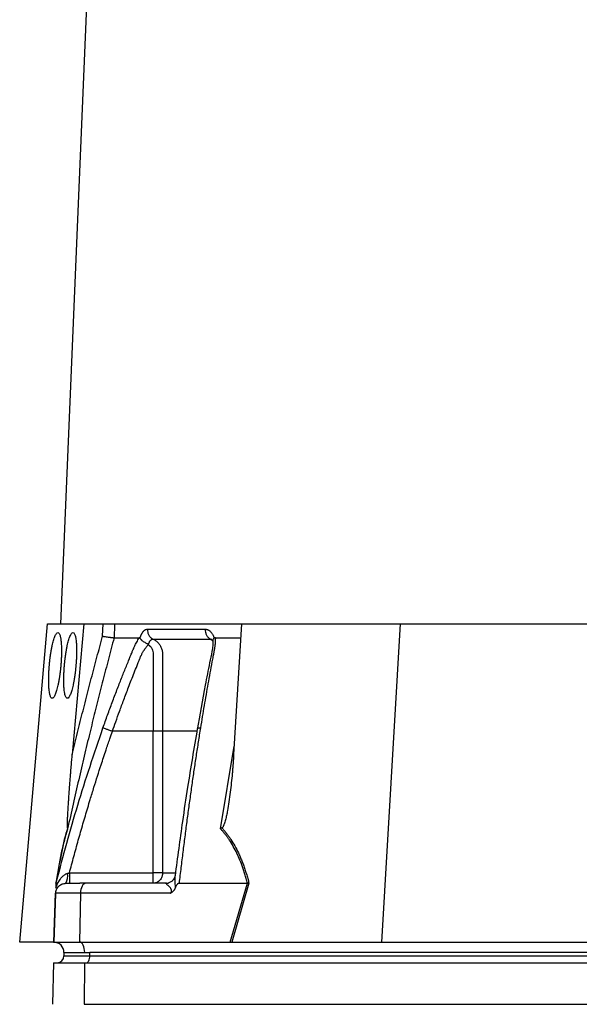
# Model space of a CAD drawing. Extents: x 99 to 1386, y 21 to 2104.
# Tile 13 of 20: x 846 to 1008, y 545 to 829. Entities that reach past the tile are written whole.
import ezdxf

# ---------------------------------------------------------------- set-up
doc = ezdxf.new("R2010")
doc.units = 0
doc.layers.get('0').update_dxf_attribs({"linetype": 'CONTINUOUS'})

msp = doc.modelspace()

# ---------------------------------------------------------------- linework, layer by layer
at = {"color": 7, "linetype": 'CONTINUOUS'}
for p, q in [((889.01, 1396.63), (857.77, 654.68)), ((845.99, 562.68), (854.04, 654.68)), ((854.04, 654.68), (864.49, 654.68)), ((864.49, 654.68), (861.19, 616.89)), ((864.49, 654.68), (870.1, 654.68)), ((869.97, 651.13), (870.1, 654.68)), ((873.42, 654.68), (910.1, 654.68)), ((910.1, 654.68), (907.87, 616.89)), ((910.1, 654.68), (956.03, 654.68)), ((956.03, 654.68), (950.62, 562.68)), ((956.03, 654.68), (1013.78, 654.68)), ((880.77, 650.55), (880.81, 650.68)), ((901.8, 649.73), (901.17, 650.29)), ((902.57, 650.68), (909.86, 650.68)), ((884.62, 623.68), (872.82, 623.68)), ((884.62, 582.68), (884.62, 623.68)), ((887.31, 623.68), (887.31, 582.68)), ((904.05, 595.44), (908.01, 619.33)), ((860.36, 582.68), (884.62, 582.68)), ((884.62, 579.68), (884.62, 582.68)), ((887.31, 582.68), (884.62, 582.68)), ((887.31, 582.68), (890.88, 582.68)), ((856.48, 579.68), (856.64, 580.25)), ((856.57, 580), (856.48, 579.66)), ((888.4, 579.68), (865.08, 579.68)), ((892.08, 579.68), (911.82, 579.68)), ((906.9, 562.68), (911.83, 579.68)), ((912.3, 579.71), (907.37, 562.68)), ((911.83, 579.68), (911.82, 579.68)), ((856.32, 576.62), (855.83, 562.68)), ((855.88, 562.68), (856.38, 576.79)), ((863.58, 576.79), (856.38, 576.79)), ((863.58, 576.79), (863.33, 562.68)), ((889.61, 576.79), (863.58, 576.79)), ((855.78, 562.68), (845.99, 562.68)), ((855.78, 562.68), (855.83, 562.68)), ((855.88, 562.68), (863.33, 562.68)), ((863.33, 562.68), (906.9, 562.68)), ((907.37, 562.68), (907.61, 562.68)), ((907.61, 562.68), (950.62, 562.68)), ((950.62, 562.68), (1011.15, 562.68)), ((858.78, 559.68), (858.78, 558.68)), ((858.78, 558.68), (866.28, 558.68)), ((864.78, 559.68), (866.28, 559.68)), ((1108.28, 559.68), (866.28, 559.68)), ((866.28, 558.68), (866.28, 559.68)), ((866.28, 558.68), (1108.28, 558.68)), ((855.73, 556.68), (855.52, 544.68)), ((855.73, 556.68), (864.75, 556.68)), ((864.75, 556.68), (864.65, 544.68)), ((864.75, 556.68), (1106.75, 556.68)), ((864.65, 544.68), (1106.65, 544.68))]:
    msp.add_line(p, q, dxfattribs=at)
at = {"color": 7, "linetype": 'CONTINUOUS', "flags": 128}
for points in [[(865.08, 579.68), (864.79, 579.63), (864.51, 579.47), (864.26, 579.2), (864.03, 578.84), (863.85, 578.41), (863.71, 577.9), (863.61, 577.36), (863.58, 576.79)], [(888.4, 579.68), (888.93, 579.74), (889, 579.75)], [(864.78, 559.68), (864.75, 560.26), (864.67, 560.81), (864.54, 561.32), (864.36, 561.77), (864.14, 562.14), (863.89, 562.43), (863.62, 562.61), (863.33, 562.68)], [(865.28, 556.68), (865.47, 556.72), (865.66, 556.84), (865.83, 557.02), (865.99, 557.27), (866.11, 557.57), (866.2, 557.92), (866.26, 558.29), (866.28, 558.68)]]:
    msp.add_lwpolyline(points, dxfattribs=at)
at = {"color": 7, "linetype": 'CONTINUOUS'}
for centre, radius, start, end in [((854.88, 581.88), 5, 333.9402, 7.8236), ((855.78, 559.68), 3, 0, 88), ((856.78, 558.68), 2, 270, 0)]:
    msp.add_arc(centre, radius, start, end, dxfattribs=at)
for points, knots in [([(854.56, 642.68), (854.57, 642.79), (854.59, 642.99), (854.62, 643.3), (854.65, 643.61), (854.68, 643.91), (854.72, 644.21), (854.75, 644.51), (854.79, 644.8), (854.82, 645.09), (854.86, 645.38), (854.9, 645.66), (854.94, 645.93), (854.98, 646.2), (855.03, 646.47), (855.07, 646.73), (855.11, 646.98), (855.16, 647.23), (855.2, 647.47), (855.25, 647.71), (855.29, 647.94), (855.34, 648.17), (855.49, 648.87), (855.76, 649.96), (856.18, 651.17), (856.62, 651.99), (857.05, 652.28), (857.43, 652), (857.67, 651.37), (857.81, 650.71), (857.89, 650.23), (857.98, 649.48), (858.06, 648.32), (858.09, 646.88), (858.06, 645.63), (858.02, 644.8), (858, 644.25), (857.96, 643.71), (857.92, 643.19), (857.9, 642.85), (857.88, 642.68)], [0, 0, 0, 0, 0.010446, 0.020823, 0.031131, 0.041369, 0.051537, 0.061637, 0.071667, 0.081628, 0.09152, 0.101343, 0.111098, 0.120783, 0.1304, 0.139948, 0.149427, 0.158838, 0.168181, 0.177455, 0.186661, 0.195799, 0.204868, 0.274343, 0.343557, 0.419846, 0.49901, 0.572857, 0.654898, 0.678545, 0.703946, 0.740829, 0.794593, 0.860704, 0.909411, 0.928747, 0.947473, 0.965591, 0.9831, 1, 1, 1, 1]), ([(858.93, 642.68), (858.94, 642.79), (858.96, 642.99), (858.99, 643.3), (859.02, 643.61), (859.05, 643.91), (859.08, 644.21), (859.12, 644.51), (859.15, 644.8), (859.19, 645.09), (859.23, 645.38), (859.27, 645.66), (859.31, 645.93), (859.35, 646.2), (859.39, 646.47), (859.44, 646.73), (859.48, 646.98), (859.53, 647.23), (859.57, 647.47), (859.62, 647.71), (859.66, 647.94), (859.71, 648.17), (859.86, 648.87), (860.13, 649.96), (860.55, 651.17), (860.99, 651.99), (861.41, 652.28), (861.8, 652), (862.04, 651.37), (862.18, 650.71), (862.26, 650.23), (862.35, 649.48), (862.43, 648.32), (862.45, 646.88), (862.43, 645.63), (862.39, 644.8), (862.36, 644.25), (862.33, 643.71), (862.29, 643.19), (862.26, 642.85), (862.25, 642.68)], [0, 0, 0, 0, 0.010446, 0.020823, 0.031131, 0.041369, 0.051537, 0.061637, 0.071667, 0.081628, 0.09152, 0.101343, 0.111098, 0.120783, 0.1304, 0.139948, 0.149427, 0.158838, 0.168181, 0.177455, 0.186661, 0.195799, 0.204868, 0.274343, 0.343557, 0.419846, 0.49901, 0.572857, 0.654898, 0.678545, 0.703946, 0.740829, 0.794593, 0.860704, 0.909411, 0.928747, 0.947473, 0.965591, 0.9831, 1, 1, 1, 1]), ([(870.1, 654.68), (870.44, 654.68), (870.78, 654.68), (871.47, 654.68), (871.79, 654.68), (872.25, 654.68), (872.39, 654.68), (872.66, 654.68), (872.78, 654.68), (873.12, 654.68), (873.3, 654.68), (873.42, 654.68)], [0, 0, 0, 0, 0.25, 0.25, 0.5, 0.5, 0.625, 0.625, 0.75, 0.75, 1, 1, 1, 1]), ([(873.42, 654.68), (873.39, 653.91), (873.35, 652.57), (873.31, 651.24), (873.29, 650.68)], [0, 0, 0, 0, 0.583186, 1, 1, 1, 1]), ([(880.81, 650.68), (880.83, 650.75), (880.88, 650.89), (880.94, 651.08), (881.02, 651.26), (881.09, 651.44), (881.17, 651.61), (881.25, 651.77), (881.33, 651.92), (881.42, 652.07), (881.51, 652.2), (881.6, 652.33), (881.7, 652.45), (881.79, 652.57), (881.93, 652.7), (882.09, 652.85), (882.3, 652.99), (882.5, 653.08), (882.71, 653.15), (882.86, 653.15), (882.93, 653.16)], [0, 0, 0, 0, 0.0442437, 0.0880933, 0.1316305, 0.1749386, 0.2181022, 0.2612068, 0.3043383, 0.3475824, 0.3910241, 0.4347473, 0.4788343, 0.5233652, 0.5684181, 0.6547628, 0.7404819, 0.8261878, 0.9124937, 1, 1, 1, 1]), ([(882.93, 653.16), (882.92, 652.87), (882.95, 652.58), (883.08, 651.99), (883.2, 651.71), (883.49, 651.18), (883.68, 650.95), (884.09, 650.56), (884.32, 650.41), (884.55, 650.3)], [0, 0, 0, 0, 0.25, 0.25, 0.5, 0.5, 0.75, 0.75, 1, 1, 1, 1]), ([(899.66, 653.16), (899.65, 652.87), (899.68, 652.58), (899.81, 651.99), (899.91, 651.71), (900.18, 651.18), (900.36, 650.95), (900.74, 650.56), (900.95, 650.41), (901.17, 650.29)], [0, 0, 0, 0, 0.25, 0.25, 0.5, 0.5, 0.75, 0.75, 1, 1, 1, 1]), ([(899.66, 653.16), (899.71, 653.16), (899.79, 653.15), (899.93, 653.14), (900.06, 653.11), (900.19, 653.08), (900.32, 653.04), (900.45, 652.98), (900.57, 652.92), (900.7, 652.85), (900.82, 652.76), (900.98, 652.64), (901.17, 652.47), (901.38, 652.24), (901.58, 651.99), (901.76, 651.7), (901.93, 651.39), (902.09, 651.05), (902.18, 650.81), (902.22, 650.68)], [0, 0, 0, 0, 0.043916, 0.087465, 0.130721, 0.173758, 0.216653, 0.259482, 0.302321, 0.345248, 0.38834, 0.43167, 0.514885, 0.596537, 0.677146, 0.757249, 0.837396, 0.918134, 1, 1, 1, 1]), ([(873.29, 650.68), (873.01, 649.66), (872.46, 647.6), (871.65, 644.52), (870.85, 641.45), (870.05, 638.38), (869.27, 635.32), (868.5, 632.27), (867.74, 629.22), (866.99, 626.18), (865.95, 621.93), (864.63, 616.42), (863.03, 609.57), (861.42, 602.56), (860.38, 597.83), (859.85, 595.44)], [0, 0, 0, 0, 0.056234, 0.112295, 0.168185, 0.223906, 0.279457, 0.334841, 0.390058, 0.44511, 0.499998, 0.620848, 0.744468, 0.870853, 1, 1, 1, 1]), ([(861.19, 616.89), (861.44, 617.96), (861.95, 620.08), (862.73, 623.26), (863.51, 626.42), (864.3, 629.57), (865.09, 632.69), (865.89, 635.81), (866.7, 638.91), (867.51, 641.99), (868.32, 645.05), (869.14, 648.1), (869.7, 650.12), (869.97, 651.13)], [0, 0, 0, 0, 0.092919, 0.185433, 0.277543, 0.369251, 0.460557, 0.551462, 0.641967, 0.732072, 0.821779, 0.911088, 1, 1, 1, 1]), ([(869.97, 651.13), (870.01, 651.13), (870.17, 651.11), (870.51, 651.05), (870.99, 650.98), (871.51, 650.9), (871.94, 650.85), (872.27, 650.8), (872.55, 650.76), (872.79, 650.73), (873, 650.71), (873.16, 650.69), (873.25, 650.69), (873.29, 650.68)], [0, 0, 0, 0, 0.029874, 0.111386, 0.248921, 0.385155, 0.498394, 0.588536, 0.676729, 0.762395, 0.845055, 0.924342, 1, 1, 1, 1]), ([(870.07, 624.64), (870.29, 625.26), (870.73, 626.49), (871.39, 628.33), (872.06, 630.16), (872.74, 631.98), (873.42, 633.79), (874.11, 635.59), (874.98, 637.84), (876.04, 640.54), (877.06, 643.05), (877.76, 644.77), (878.12, 645.63), (878.42, 646.35), (878.69, 646.98), (878.94, 647.55), (879.14, 647.99), (879.33, 648.4), (879.56, 648.88), (879.85, 649.44), (880.19, 650.07), (880.43, 650.48), (880.55, 650.68)], [0, 0, 0, 0, 0.069743, 0.1392, 0.208375, 0.277268, 0.345882, 0.414218, 0.482278, 0.603106, 0.723193, 0.771573, 0.80044, 0.823382, 0.854554, 0.873329, 0.889757, 0.9055, 0.9218, 0.947614, 0.973654, 1, 1, 1, 1]), ([(880.77, 650.55), (880.76, 650.56), (880.74, 650.59), (880.71, 650.63), (880.67, 650.65), (880.63, 650.67), (880.59, 650.68), (880.57, 650.68), (880.55, 650.68)], [0, 0, 0, 0, 0.156601, 0.315801, 0.47871, 0.646395, 0.819853, 1, 1, 1, 1]), ([(880.77, 650.55), (880.79, 650.52), (880.83, 650.47), (880.89, 650.39), (880.96, 650.3), (881.04, 650.22), (881.11, 650.14), (881.27, 650), (881.52, 649.79), (881.92, 649.51), (882.35, 649.27), (882.71, 649.09), (882.94, 648.98), (883.07, 648.9), (883.17, 648.81), (883.21, 648.73), (883.23, 648.69)], [0, 0, 0, 0, 0.044801, 0.088906, 0.132216, 0.174638, 0.216088, 0.256486, 0.399031, 0.545508, 0.705914, 0.830494, 0.883119, 0.922429, 0.961759, 1, 1, 1, 1]), ([(883.23, 648.69), (883.24, 648.72), (883.26, 648.79), (883.28, 648.89), (883.31, 648.98), (883.35, 649.11), (883.42, 649.27), (883.52, 649.48), (883.64, 649.69), (883.76, 649.85), (883.87, 649.99), (883.98, 650.09), (884.12, 650.19), (884.25, 650.25), (884.4, 650.29), (884.5, 650.29), (884.55, 650.29)], [0, 0, 0, 0, 0.032681, 0.071496, 0.105129, 0.132949, 0.210733, 0.286751, 0.397663, 0.491385, 0.553123, 0.640746, 0.724092, 0.812154, 0.904381, 1, 1, 1, 1]), ([(884.55, 650.3), (884.78, 650.3), (885.25, 650.29), (886, 650.29), (886.83, 650.29), (887.78, 650.29), (888.85, 650.29), (890, 650.29), (891.18, 650.29), (892.38, 650.29), (893.58, 650.29), (894.76, 650.29), (895.94, 650.29), (897.37, 650.29), (898.86, 650.29), (900.21, 650.29), (900.92, 650.3), (901.17, 650.3)], [0, 0, 0, 0, 0.045262, 0.095013, 0.149541, 0.208927, 0.281499, 0.353131, 0.425528, 0.499999, 0.571174, 0.640014, 0.708371, 0.777156, 0.883638, 0.959746, 1, 1, 1, 1]), ([(884.55, 650.29), (884.83, 650.17), (885.1, 650.01), (885.6, 649.65), (885.83, 649.44), (886.25, 648.97), (886.44, 648.71), (886.77, 648.16), (886.91, 647.87), (887.13, 647.24), (887.21, 646.92), (887.28, 646.43), (887.29, 646.26), (887.3, 646.02), (887.3, 645.94), (887.3, 645.84), (887.3, 645.84), (887.3, 645.83), (887.3, 645.82), (887.3, 645.79), (887.3, 645.52), (887.31, 644.23), (887.31, 640.93), (887.31, 633.83), (887.31, 627.74), (887.31, 623.68)], [0, 0, 0, 0, 0.015625, 0.015625, 0.03125, 0.03125, 0.046875, 0.046875, 0.0625, 0.0625, 0.078125, 0.078125, 0.085938, 0.085938, 0.089844, 0.089844, 0.090332, 0.090332, 0.09082, 0.091797, 0.09375, 0.125, 0.25, 0.5, 1, 1, 1, 1]), ([(901.86, 649.95), (901.86, 649.43), (901.85, 648.43), (901.51, 646.23), (900.9, 643.47), (900.27, 640.22), (899.01, 633.79), (898.05, 628.38), (897.27, 624.04)], [0, 0, 0, 0, 0.0706182, 0.1360873, 0.2639457, 0.3866488, 0.509339, 1, 1, 1, 1]), ([(902.57, 650.68), (902.57, 650.58), (902.57, 650.38), (902.57, 650.07), (902.55, 649.76), (902.54, 649.44), (902.51, 649.13), (902.48, 648.76), (902.43, 648.33), (902.37, 647.88), (902.3, 647.44), (902.21, 646.95), (902.07, 646.22), (901.86, 645.13), (901.49, 643.18), (901, 640.54), (900.43, 637.38), (899.87, 634.23), (899.32, 631.06), (898.79, 627.87), (898.44, 625.72), (898.26, 624.64)], [0, 0, 0, 0, 0.013213, 0.026322, 0.039337, 0.052268, 0.065125, 0.077918, 0.097008, 0.116015, 0.130886, 0.148765, 0.172741, 0.214986, 0.275443, 0.39693, 0.518098, 0.637293, 0.757336, 0.878235, 1, 1, 1, 1]), ([(901.17, 650.29), (901.28, 650.29), (901.42, 650.29), (901.56, 650.2), (901.59, 650.18)], [0, 0, 0, 0, 0.7597723, 1, 1, 1, 1]), ([(901.55, 650.22), (901.55, 650.22), (901.53, 650.23), (901.59, 650.17), (901.72, 649.94), (901.84, 649.66), (901.89, 649.48), (901.9, 649.44)], [0, 0, 0, 0, 0.0015016, 0.3115482, 0.6828599, 0.9165604, 1, 1, 1, 1]), ([(901.89, 649.67), (901.89, 649.8), (901.89, 650.09), (902.13, 650.39), (902.27, 650.55)], [0, 0, 0, 0, 0.44757, 1, 1, 1, 1]), ([(902.57, 650.68), (902.55, 650.68), (902.5, 650.68), (902.44, 650.66), (902.38, 650.64), (902.32, 650.6), (902.29, 650.57), (902.27, 650.55)], [0, 0, 0, 0, 0.2153373, 0.4213069, 0.6195324, 0.8117975, 1, 1, 1, 1]), ([(872.82, 623.68), (873.14, 624.58), (873.8, 626.49), (874.88, 629.51), (876.12, 632.84), (877.27, 635.86), (878.27, 638.47), (879.1, 640.57), (879.74, 642.17), (880.17, 643.24), (880.37, 643.72), (880.49, 644.02), (880.56, 644.21), (880.6, 644.33), (880.68, 644.53), (880.79, 644.81), (880.91, 645.1), (881.01, 645.34), (881.12, 645.58), (881.27, 645.88), (881.44, 646.22), (881.7, 646.68), (881.99, 647.16), (882.31, 647.62), (882.59, 647.99), (882.88, 648.34), (883.11, 648.57), (883.23, 648.69)], [0, 0, 0, 0, 0.104941, 0.222488, 0.352866, 0.496096, 0.578766, 0.661433, 0.744097, 0.769262, 0.788356, 0.801302, 0.805455, 0.810106, 0.81478, 0.829013, 0.843112, 0.850292, 0.85751, 0.872044, 0.88696, 0.899889, 0.930226, 0.948666, 0.963047, 0.981169, 1, 1, 1, 1]), ([(883.23, 648.69), (883.26, 648.66), (883.33, 648.59), (883.43, 648.51), (883.52, 648.43), (883.6, 648.37), (883.68, 648.3), (883.77, 648.2), (883.92, 648.04), (884.1, 647.78), (884.34, 647.33), (884.55, 646.7), (884.62, 646.1), (884.62, 645.64), (884.62, 645.3), (884.62, 644.85), (884.62, 644.24), (884.62, 643.52), (884.62, 641.89), (884.62, 639.52), (884.62, 635.07), (884.62, 629.82), (884.62, 625.59), (884.62, 623.68)], [0, 0, 0, 0, 0.005708, 0.011519, 0.015641, 0.019795, 0.023617, 0.02868, 0.035335, 0.049827, 0.06631, 0.096101, 0.128184, 0.137107, 0.150462, 0.168245, 0.190457, 0.221865, 0.252729, 0.382044, 0.50182, 0.775664, 1, 1, 1, 1]), ([(857.88, 642.68), (857.87, 642.58), (857.85, 642.37), (857.83, 642.07), (857.79, 641.76), (857.76, 641.46), (857.73, 641.16), (857.69, 640.86), (857.66, 640.57), (857.62, 640.28), (857.58, 639.99), (857.54, 639.71), (857.5, 639.44), (857.46, 639.17), (857.42, 638.9), (857.37, 638.64), (857.33, 638.39), (857.29, 638.14), (857.24, 637.9), (857.2, 637.66), (857.15, 637.43), (857.1, 637.2), (856.95, 636.5), (856.68, 635.41), (856.26, 634.2), (855.82, 633.38), (855.4, 633.09), (855.01, 633.37), (854.77, 634), (854.63, 634.66), (854.55, 635.14), (854.47, 635.88), (854.38, 637.05), (854.36, 638.49), (854.39, 639.74), (854.42, 640.57), (854.45, 641.12), (854.48, 641.66), (854.52, 642.18), (854.55, 642.52), (854.56, 642.68)], [0, 0, 0, 0, 0.010446, 0.020823, 0.031131, 0.041369, 0.051537, 0.061637, 0.071667, 0.081628, 0.09152, 0.101343, 0.111098, 0.120783, 0.1304, 0.139948, 0.149427, 0.158838, 0.168181, 0.177455, 0.186661, 0.195799, 0.204868, 0.274343, 0.343557, 0.419846, 0.49901, 0.572857, 0.654898, 0.678545, 0.703946, 0.740829, 0.794593, 0.860704, 0.909411, 0.928747, 0.947473, 0.965591, 0.9831, 1, 1, 1, 1]), ([(862.25, 642.68), (862.24, 642.58), (862.22, 642.37), (862.19, 642.07), (862.16, 641.76), (862.13, 641.46), (862.1, 641.16), (862.06, 640.86), (862.03, 640.57), (861.99, 640.28), (861.95, 639.99), (861.91, 639.71), (861.87, 639.44), (861.83, 639.17), (861.79, 638.9), (861.74, 638.64), (861.7, 638.39), (861.65, 638.14), (861.61, 637.9), (861.56, 637.66), (861.52, 637.43), (861.47, 637.2), (861.32, 636.5), (861.05, 635.41), (860.63, 634.2), (860.19, 633.38), (859.77, 633.09), (859.38, 633.37), (859.14, 634), (859, 634.66), (858.92, 635.14), (858.83, 635.88), (858.75, 637.05), (858.73, 638.49), (858.75, 639.74), (858.79, 640.57), (858.82, 641.12), (858.85, 641.66), (858.89, 642.18), (858.92, 642.52), (858.93, 642.68)], [0, 0, 0, 0, 0.010446, 0.020823, 0.031131, 0.041369, 0.051537, 0.061637, 0.071667, 0.081628, 0.09152, 0.101343, 0.111098, 0.120783, 0.1304, 0.139948, 0.149427, 0.158838, 0.168181, 0.177455, 0.186661, 0.195799, 0.204868, 0.274343, 0.343557, 0.419846, 0.49901, 0.572857, 0.654898, 0.678545, 0.703946, 0.740829, 0.794593, 0.860704, 0.909411, 0.928747, 0.947473, 0.965591, 0.9831, 1, 1, 1, 1]), ([(856.64, 580.25), (858.61, 587.63), (862.6, 602.57), (867.56, 617.22), (870.07, 624.64)], [0, 0, 0, 0, 0.493482, 1, 1, 1, 1]), ([(860.36, 582.68), (860.57, 583.47), (860.99, 585.05), (861.63, 587.41), (862.28, 589.77), (862.94, 592.13), (863.61, 594.49), (864.28, 596.84), (864.97, 599.19), (865.67, 601.54), (866.5, 604.29), (867.77, 608.43), (869.3, 613.22), (870.84, 617.9), (871.94, 621.15), (872.57, 622.95), (872.82, 623.68)], [0, 0, 0, 0, 0.057126, 0.114249, 0.171369, 0.228487, 0.285602, 0.342713, 0.399822, 0.456926, 0.514028, 0.600899, 0.760473, 0.866014, 0.945856, 1, 1, 1, 1]), ([(870.07, 624.64), (870.14, 624.62), (870.26, 624.58), (870.6, 624.46), (870.82, 624.38), (871.33, 624.2), (871.63, 624.1), (872.23, 623.89), (872.53, 623.79), (872.82, 623.68)], [0, 0, 0, 0, 0.25, 0.25, 0.5, 0.5, 0.75, 0.75, 1, 1, 1, 1]), ([(887.31, 623.68), (887.07, 623.68), (886.68, 623.68), (885.73, 623.68), (885.18, 623.68), (884.62, 623.68)], [0, 0, 0, 0, 0.5, 0.5, 1, 1, 1, 1]), ([(897.22, 623.68), (896.45, 623.68), (892.81, 623.68), (889.74, 623.68), (887.31, 623.68)], [0, 0, 0, 0, 0.210972, 1, 1, 1, 1]), ([(897.35, 624.47), (896.4, 618.83), (894.89, 609.9), (892.75, 595.69), (891.62, 587.11), (890.92, 581.88)], [0, 0, 0, 0, 0.402001, 0.635339, 1, 1, 1, 1]), ([(898.26, 624.64), (898.15, 623.98), (897.94, 622.63), (897.62, 620.61), (897.3, 618.57), (896.99, 616.52), (896.68, 614.46), (896.37, 612.39), (896.07, 610.3), (895.76, 608.2), (895.47, 606.08), (895.17, 603.95), (894.88, 601.81), (894.58, 599.66), (894.3, 597.49), (894.01, 595.31), (893.73, 593.12), (893.45, 590.91), (893.17, 588.69), (892.89, 586.46), (892.62, 584.21), (892.35, 581.95), (892.17, 580.44), (892.08, 579.68)], [0, 0, 0, 0, 0.045336, 0.090894, 0.136674, 0.182678, 0.228907, 0.275362, 0.322044, 0.368954, 0.416093, 0.463462, 0.511063, 0.558896, 0.606962, 0.655262, 0.703797, 0.752569, 0.801578, 0.850824, 0.900309, 0.950034, 1, 1, 1, 1]), ([(898.26, 624.64), (898.05, 624.61), (897.62, 624.54), (897.32, 624.36), (897.34, 624.23), (897.34, 624.19)], [0, 0, 0, 0, 0.412325, 0.84854, 1, 1, 1, 1]), ([(859.82, 595.68), (859.82, 595.69), (859.81, 595.72), (859.81, 595.76), (859.8, 595.82), (859.8, 595.89), (859.79, 595.96), (859.79, 596.05), (859.79, 596.15), (859.78, 596.26), (859.78, 596.38), (859.78, 596.51), (859.78, 596.64), (859.79, 596.93), (859.8, 597.41), (859.83, 598.23), (859.89, 599.35), (859.96, 600.65), (860.04, 602.03), (860.13, 603.34), (860.22, 604.71), (860.35, 606.51), (860.49, 608.42), (860.63, 610.22), (860.76, 611.79), (860.89, 613.43), (861.04, 615.23), (861.14, 616.36), (861.19, 616.89)], [0, 0, 0, 0, 0.003332, 0.006931, 0.010836, 0.015076, 0.019676, 0.024653, 0.030022, 0.035794, 0.041979, 0.048584, 0.055615, 0.063077, 0.09159, 0.125609, 0.181988, 0.250749, 0.308705, 0.375633, 0.433218, 0.500394, 0.625175, 0.69931, 0.750051, 0.843131, 0.926444, 1, 1, 1, 1]), ([(907.87, 616.89), (907.85, 616.53), (907.81, 615.81), (907.73, 614.72), (907.65, 613.64), (907.56, 612.56), (907.42, 610.92), (907.21, 608.76), (906.89, 606), (906.53, 603.33), (906.16, 601.06), (905.82, 599.35), (905.56, 598.23), (905.32, 597.4), (905.16, 596.89), (905.02, 596.54), (904.93, 596.33), (904.84, 596.14), (904.75, 595.98), (904.66, 595.85), (904.57, 595.75), (904.5, 595.7), (904.47, 595.68)], [0, 0, 0, 0, 0.050093, 0.100134, 0.150128, 0.200076, 0.249981, 0.37787, 0.499954, 0.633168, 0.749949, 0.817315, 0.874947, 0.908683, 0.937452, 0.949799, 0.960915, 0.970837, 0.979615, 0.987321, 0.994063, 1, 1, 1, 1]), ([(859.82, 595.68), (859.5, 594.65), (859.19, 593.54), (858.59, 591.14), (858.3, 589.86), (857.87, 587.82), (857.73, 587.12), (857.46, 585.69), (857.32, 584.97), (856.93, 582.76), (856.67, 581.24), (856.43, 579.71)], [0, 0, 0, 0, 0.25, 0.25, 0.5, 0.5, 0.625, 0.625, 0.75, 0.75, 1, 1, 1, 1]), ([(859.85, 595.44), (859.81, 595.33), (859.74, 595.11), (859.64, 594.77), (859.54, 594.42), (859.43, 594.06), (859.33, 593.7), (859.23, 593.33), (859.13, 592.95), (859.02, 592.56), (858.81, 591.72), (858.48, 590.36), (858.05, 588.41), (857.64, 586.34), (857.3, 584.56), (857.04, 583.1), (856.85, 581.99), (856.66, 580.85), (856.54, 580.08), (856.48, 579.68)], [0, 0, 0, 0, 0.027699, 0.055385, 0.083065, 0.110749, 0.138446, 0.166165, 0.193916, 0.221706, 0.249546, 0.372245, 0.497729, 0.620936, 0.748641, 0.809518, 0.871676, 0.935158, 1, 1, 1, 1]), ([(859.82, 595.68), (859.83, 595.66), (859.84, 595.61), (859.85, 595.53), (859.85, 595.47), (859.85, 595.44)], [0, 0, 0, 0, 0.297603, 0.631066, 1, 1, 1, 1]), ([(904.47, 595.68), (904.44, 595.66), (904.36, 595.61), (904.25, 595.55), (904.15, 595.5), (904.09, 595.46), (904.05, 595.44)], [0, 0, 0, 0, 0.287142, 0.54905, 0.786434, 1, 1, 1, 1]), ([(911.82, 579.68), (911.76, 579.91), (911.64, 580.36), (911.47, 581.02), (911.28, 581.68), (911.1, 582.32), (910.9, 582.94), (910.7, 583.56), (910.32, 584.71), (909.71, 586.34), (908.81, 588.41), (907.8, 590.36), (906.9, 591.83), (906.18, 592.87), (905.67, 593.56), (905.15, 594.21), (904.61, 594.84), (904.24, 595.24), (904.05, 595.44)], [0, 0, 0, 0, 0.037221, 0.073994, 0.110324, 0.146218, 0.181685, 0.216731, 0.251364, 0.379067, 0.502277, 0.627759, 0.750461, 0.800534, 0.850472, 0.900327, 0.950152, 1, 1, 1, 1]), ([(904.47, 595.68), (904.58, 595.57), (904.79, 595.34), (905.09, 594.99), (905.39, 594.63), (905.69, 594.26), (905.98, 593.89), (906.27, 593.51), (906.55, 593.12), (906.82, 592.73), (907.4, 591.87), (908.24, 590.48), (909.1, 588.8), (909.75, 587.36), (910.24, 586.2), (910.69, 585), (911.13, 583.74), (911.55, 582.44), (911.94, 581.1), (912.18, 580.17), (912.3, 579.71)], [0, 0, 0, 0, 0.0277796, 0.0555522, 0.0833262, 0.1111103, 0.138913, 0.1667429, 0.1946084, 0.2225181, 0.2504804, 0.3736497, 0.4996399, 0.5666146, 0.6349671, 0.7047766, 0.7761172, 0.8490587, 0.923666, 1, 1, 1, 1]), ([(856.43, 578.28), (856.45, 578.35), (856.5, 578.49), (856.58, 578.71), (856.66, 578.93), (856.76, 579.15), (856.86, 579.38), (857.03, 579.75), (857.29, 580.24), (857.67, 580.84), (858.1, 581.39), (858.5, 581.8), (858.84, 582.08), (859.09, 582.25), (859.34, 582.39), (859.59, 582.5), (859.76, 582.54), (859.84, 582.56)], [0, 0, 0, 0, 0.038398, 0.078064, 0.11905, 0.161402, 0.205167, 0.250382, 0.37446, 0.499572, 0.63148, 0.749394, 0.807565, 0.861458, 0.911294, 0.957356, 1, 1, 1, 1]), ([(859.84, 582.56), (859.88, 582.57), (859.98, 582.6), (860.12, 582.63), (860.24, 582.66), (860.32, 582.68), (860.36, 582.68)], [0, 0, 0, 0, 0.281433, 0.541566, 0.780914, 1, 1, 1, 1]), ([(860.36, 582.68), (860.36, 582.33), (860.36, 581.95), (860.36, 581.21), (860.36, 580.86), (860.36, 580.27), (860.36, 580.04), (860.36, 579.75), (860.36, 579.68), (860.36, 579.68)], [0, 0, 0, 0, 0.25, 0.25, 0.5, 0.5, 0.75, 0.75, 1, 1, 1, 1]), ([(887.31, 582.68), (887.31, 582.64), (887.31, 582.55), (887.3, 582.41), (887.29, 582.28), (887.26, 582.09), (887.21, 581.86), (887.1, 581.48), (886.89, 581.03), (886.55, 580.56), (886.12, 580.17), (885.73, 579.93), (885.37, 579.8), (885.14, 579.74), (884.88, 579.69), (884.72, 579.69), (884.62, 579.68)], [0, 0, 0, 0, 0.0290302, 0.0578479, 0.0869013, 0.1166046, 0.1766612, 0.2401773, 0.3687362, 0.5000233, 0.61758, 0.7598573, 0.8175525, 0.8834294, 0.9318755, 1, 1, 1, 1]), ([(890.89, 581.83), (890.85, 581.65), (890.78, 581.28), (890.39, 580.61), (889.73, 580), (889.18, 579.82), (888.9, 579.73)], [0, 0, 0, 0, 0.211492, 0.454385, 0.722969, 1, 1, 1, 1]), ([(890.91, 581.89), (890.88, 581.64), (890.81, 581.05), (890.91, 579.83), (890.91, 578.81), (890.92, 578.28)], [0, 0, 0, 0, 0.257333, 0.605316, 1, 1, 1, 1]), ([(856.38, 576.79), (856.39, 577.14), (856.46, 577.51), (856.77, 578.22), (857, 578.56), (857.58, 579.12), (857.93, 579.34), (858.65, 579.62), (859.03, 579.68), (859.37, 579.68)], [0, 0, 0, 0, 0.25, 0.25, 0.5, 0.5, 0.75, 0.75, 1, 1, 1, 1]), ([(856.48, 579.68), (856.48, 579.68), (856.48, 579.68), (856.48, 579.66), (856.47, 579.63), (856.47, 579.58), (856.47, 579.49), (856.46, 579.35), (856.46, 579.16), (856.45, 578.94), (856.44, 578.73), (856.44, 578.51), (856.43, 578.36), (856.43, 578.28)], [0, 0, 0, 0, 0.045615, 0.090065, 0.133897, 0.193494, 0.257497, 0.373104, 0.505597, 0.624361, 0.752463, 0.869423, 1, 1, 1, 1]), ([(859.37, 579.68), (859.37, 579.68), (859.38, 579.68), (859.39, 579.68), (859.42, 579.68), (859.46, 579.68), (859.5, 579.68), (859.6, 579.68), (859.79, 579.68), (860.13, 579.68), (860.56, 579.68), (860.99, 579.68), (861.37, 579.68), (861.68, 579.68), (862, 579.68), (862.23, 579.68), (862.35, 579.68)], [0, 0, 0, 0, 0.041371, 0.082669, 0.123931, 0.165197, 0.206505, 0.247893, 0.373918, 0.500006, 0.626031, 0.752118, 0.814142, 0.876044, 0.937953, 1, 1, 1, 1]), ([(862.35, 579.68), (862.41, 579.68), (862.55, 579.68), (862.75, 579.68), (862.96, 579.68), (863.18, 579.68), (863.33, 579.68), (863.4, 579.68)], [0, 0, 0, 0, 0.200133, 0.400066, 0.599934, 0.799867, 1, 1, 1, 1]), ([(889.61, 576.79), (889.64, 576.83), (889.69, 576.89), (889.75, 577), (889.82, 577.13), (889.88, 577.28), (889.91, 577.47), (889.91, 577.65), (889.87, 577.81), (889.81, 577.95), (889.72, 578.13), (889.58, 578.33), (889.36, 578.6), (889.07, 578.89), (888.8, 579.14), (888.62, 579.32), (888.51, 579.44), (888.42, 579.53), (888.36, 579.61), (888.35, 579.65), (888.36, 579.68), (888.39, 579.68), (888.4, 579.68)], [0, 0, 0, 0, 0.022854, 0.043778, 0.062921, 0.095244, 0.125548, 0.155382, 0.188205, 0.217516, 0.250968, 0.313407, 0.375933, 0.500343, 0.625028, 0.690864, 0.749711, 0.815611, 0.874691, 0.919424, 0.961047, 1, 1, 1, 1]), ([(890.92, 578.28), (890.9, 578.22), (890.85, 578.11), (890.77, 577.95), (890.69, 577.8), (890.59, 577.66), (890.49, 577.52), (890.37, 577.37), (890.21, 577.22), (890.03, 577.06), (889.82, 576.92), (889.69, 576.83), (889.61, 576.79)], [0, 0, 0, 0, 0.085843, 0.170234, 0.253492, 0.335948, 0.417946, 0.499831, 0.622229, 0.749342, 0.867634, 1, 1, 1, 1]), ([(892.08, 579.68), (892.06, 579.68), (892.02, 579.68), (891.95, 579.67), (891.88, 579.65), (891.82, 579.61), (891.75, 579.57), (891.69, 579.53), (891.6, 579.45), (891.48, 579.32), (891.31, 579.09), (891.12, 578.74), (890.99, 578.44), (890.92, 578.28)], [0, 0, 0, 0, 0.037435, 0.075337, 0.114198, 0.154472, 0.19657, 0.240851, 0.287623, 0.388379, 0.502384, 0.730462, 1, 1, 1, 1]), ([(906.9, 562.68), (906.94, 562.68), (907.02, 562.68), (907.14, 562.68), (907.26, 562.68), (907.33, 562.68), (907.37, 562.68)], [0, 0, 0, 0, 0.2510593, 0.501095, 0.7505825, 1, 1, 1, 1]), ([(858.78, 559.68), (858.78, 559.68), (858.78, 559.68), (858.8, 559.68), (858.82, 559.68), (858.85, 559.68), (858.9, 559.68), (858.95, 559.68), (859.02, 559.68), (859.09, 559.68), (859.27, 559.68), (859.65, 559.68), (860.36, 559.68), (861.25, 559.68), (862.09, 559.68), (862.78, 559.68), (863.25, 559.68), (863.74, 559.68), (864.25, 559.68), (864.6, 559.68), (864.78, 559.68)], [0, 0, 0, 0, 0.027404, 0.054731, 0.082003, 0.109243, 0.136472, 0.163713, 0.190989, 0.218322, 0.245734, 0.372851, 0.500009, 0.627126, 0.754284, 0.803552, 0.852626, 0.901639, 0.95072, 1, 1, 1, 1])]:
    msp.add_open_spline(points, degree=3, knots=knots, dxfattribs=at)
for points in [[(882.93, 653.16), (887.87, 653.16), (893.47, 653.16), (899.66, 653.16)], [(873.29, 650.68), (875.51, 650.68), (877.93, 650.68), (880.55, 650.68)], [(902.27, 650.55), (902.25, 650.6), (902.24, 650.64), (902.22, 650.68)], [(865.08, 579.68), (864.48, 579.68), (863.92, 579.68), (863.4, 579.68)], [(912.3, 579.71), (912.15, 579.7), (911.99, 579.69), (911.83, 579.68)]]:
    msp.add_open_spline(points, degree=3, dxfattribs=at)

doc.saveas('drawing.dxf')
